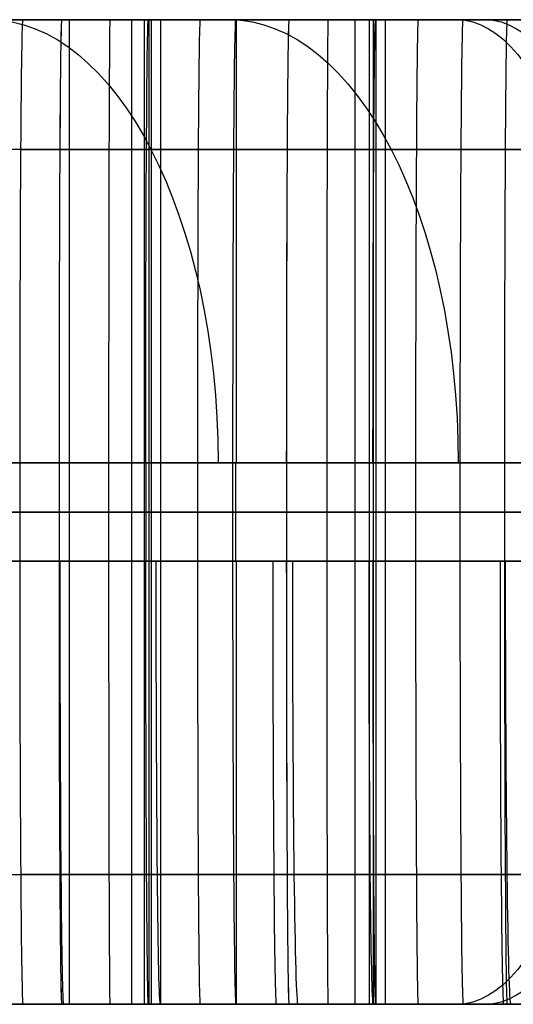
# Model space of a CAD drawing. Extents: x -879 to 919, y -7 to 33.
# Tile 23 of 66: x -104 to -84, y -7 to 33. Entities that reach past the tile are written whole.
import ezdxf

# ---------------------------------------------------------------- set-up
doc = ezdxf.new("R2010")
doc.units = 0
doc.layers.add('IGES_LEVEL_0', color=7, linetype='CONTINUOUS')

msp = doc.modelspace()

# ---------------------------------------------------------------- linework, layer by layer
at = {"layer": 'IGES_LEVEL_0'}
for p, q in [((-187.36, 33.426, 163.15), (-98.682, 33.426, 163.15)), ((-98.682, 33.426, 157.148), (-179.954, 33.426, 157.148)), ((-98.504, 33.426, 1198.688), (-116.771, 33.426, 1198.625)), ((-98.504, 33.426, 1198.688), (-116.771, 33.426, 1198.625)), ((-110.684, 33.426, 1724.789), (-103.62, 33.426, 1724.831)), ((-110.684, 33.426, 1724.789), (-103.62, 33.426, 1724.831)), ((-109.31, 33.426, 1204.627), (-102.038, 33.426, 1204.67)), ((-109.31, 33.426, 1204.627), (-102.038, 33.426, 1204.67)), ((-107.539, 33.426, 683.432), (-100.078, 33.426, 683.432)), ((-89.273, 33.426, 677.493), (-107.539, 33.426, 677.429)), ((-88.904, 33.426, 1718.976), (-107.15, 33.426, 1718.807)), ((-88.904, 33.426, 1718.976), (-107.15, 33.426, 1718.807)), ((-107.071, 33.426, 455.017), (-103.649, 33.426, 453.239)), ((-102.324, 33.426, 970.645), (-105.674, 33.426, 972.532)), ((-105.14, 33.426, 1506.535), (-101.905, 33.426, 1504.244)), ((-105.14, 33.426, 1506.535), (-101.905, 33.426, 1504.244)), ((-104.994, 33.426, 979.092), (-101.668, 33.426, 977.142)), ((-104.277, 33.426, 1498.621), (-99.198, 33.426, 1495.362)), ((-104.277, 33.426, 1498.621), (-99.198, 33.426, 1495.362)), ((-100.768, 33.426, 445.202), (-104.245, 33.426, 446.851)), ((-103.649, 33.426, 453.239), (-100.186, 33.426, 451.544)), ((-103.62, 33.426, 1724.831), (-57.023, 33.426, 1725.791)), ((-103.62, 33.426, 1724.831), (-57.023, 33.426, 1725.791)), ((-98.929, 33.426, 968.84), (-102.324, 33.426, 970.645)), ((-102.038, 33.426, 1204.67), (-94.974, 33.426, 1204.712)), ((-102.038, 33.426, 1204.67), (-94.974, 33.426, 1204.712)), ((-101.905, 33.426, 1504.244), (-98.604, 33.426, 1502.049)), ((-101.905, 33.426, 1504.244), (-98.604, 33.426, 1502.049)), ((-101.738, 33.426, 1496.992), (-101.738, -6.574, 1496.992)), ((-101.668, 33.426, 977.142), (-98.292, 33.426, 975.279)), ((-97.253, 33.426, 443.626), (-100.768, 33.426, 445.202)), ((-100.186, 33.426, 451.544), (-96.684, 33.426, 449.929)), ((-100.078, 33.426, 683.432), (-92.806, 33.426, 683.475)), ((-95.896, 33.426, 1493.392), (-99.198, 33.426, 1495.362)), ((-99.198, 33.426, 1495.362), (-99.198, -6.574, 1495.362)), ((-95.896, 33.426, 1493.392), (-99.198, 33.426, 1495.362)), ((-99.198, 33.426, 1495.362), (-99.198, -6.574, 1495.362)), ((-95.491, 33.426, 967.113), (-98.929, 33.426, 968.84)), ((-98.682, 33.426, 163.15), (-91.221, 33.426, 163.15)), ((-80.415, 33.426, 157.211), (-98.682, 33.426, 157.148)), ((-98.682, 33.426, 157.148), (-98.682, -6.574, 157.148)), ((-98.604, 33.426, 1502.049), (-95.24, 33.426, 1499.951)), ((-98.604, 33.426, 1502.049), (-95.24, 33.426, 1499.951)), ((-80.258, 33.426, 1198.857), (-98.504, 33.426, 1198.688)), ((-98.504, 33.426, 1198.688), (-98.504, -6.574, 1198.688)), ((-80.258, 33.426, 1198.857), (-98.504, 33.426, 1198.688)), ((-98.504, 33.426, 1198.688), (-98.504, -6.574, 1198.688)), ((-98.406, 33.426, 677.461), (-98.406, -6.574, 677.461)), ((-98.292, 33.426, 975.279), (-94.871, 33.426, 973.501)), ((-98.027, 33.426, 1718.891), (-98.027, -6.574, 1718.891)), ((-93.705, 33.426, 442.122), (-97.253, 33.426, 443.626)), ((-96.684, 33.426, 449.929), (-93.148, 33.426, 448.392)), ((-92.546, 33.426, 1491.505), (-95.896, 33.426, 1493.392)), ((-92.546, 33.426, 1491.505), (-95.896, 33.426, 1493.392)), ((-92.013, 33.426, 965.463), (-95.491, 33.426, 967.113)), ((-95.24, 33.426, 1499.951), (-91.914, 33.426, 1498.001)), ((-95.24, 33.426, 1499.951), (-91.914, 33.426, 1498.001)), ((-94.974, 33.426, 1204.712), (-48.377, 33.426, 1205.672)), ((-94.974, 33.426, 1204.712), (-48.377, 33.426, 1205.672)), ((-94.871, 33.426, 973.501), (-91.407, 33.426, 971.806)), ((-90.127, 33.426, 440.688), (-93.705, 33.426, 442.122)), ((-93.148, 33.426, 448.392), (-89.58, 33.426, 446.93)), ((-92.806, 33.426, 683.475), (-85.743, 33.426, 683.517)), ((-89.151, 33.426, 1489.7), (-92.546, 33.426, 1491.505)), ((-89.151, 33.426, 1489.7), (-92.546, 33.426, 1491.505)), ((-88.498, 33.426, 963.888), (-92.013, 33.426, 965.463)), ((-91.914, 33.426, 1498.001), (-88.538, 33.426, 1496.138)), ((-91.914, 33.426, 1498.001), (-88.538, 33.426, 1496.138)), ((-91.407, 33.426, 971.806), (-87.906, 33.426, 970.192)), ((-91.221, 33.426, 163.15), (-83.949, 33.426, 163.193)), ((-86.522, 33.426, 439.321), (-90.127, 33.426, 440.688)), ((-90.127, 33.426, 440.688), (-90.127, -6.574, 440.688)), ((-89.58, 33.426, 446.93), (-85.984, 33.426, 445.54)), ((-89.549, 33.426, 157.179), (-89.549, -6.574, 157.179)), ((-89.381, 33.426, 1198.772), (-89.381, -6.574, 1198.772)), ((-71.027, 33.426, 677.662), (-89.273, 33.426, 677.493)), ((-89.273, 33.426, 677.493), (-89.273, -6.574, 677.493)), ((-85.713, 33.426, 1487.973), (-89.151, 33.426, 1489.7)), ((-85.713, 33.426, 1487.973), (-89.151, 33.426, 1489.7)), ((-70.638, 33.426, 1719.357), (-88.904, 33.426, 1718.976)), ((-88.904, 33.426, 1718.976), (-88.904, -6.574, 1718.976)), ((-70.638, 33.426, 1719.357), (-88.904, 33.426, 1718.976)), ((-88.904, 33.426, 1718.976), (-88.904, -6.574, 1718.976)), ((-88.538, 33.426, 1496.138), (-85.116, 33.426, 1494.361)), ((-88.538, 33.426, 1496.138), (-85.116, 33.426, 1494.361)), ((-84.951, 33.426, 962.384), (-88.498, 33.426, 963.888)), ((-87.906, 33.426, 970.192), (-84.369, 33.426, 968.655)), ((-82.892, 33.426, 438.019), (-86.522, 33.426, 439.321)), ((-85.984, 33.426, 445.54), (-83.696, 33.426, 444.679)), ((-83.696, 33.426, 444.679), (-85.984, 33.426, 445.54)), ((-85.743, 33.426, 683.517), (-39.146, 33.426, 684.477)), ((-82.235, 33.426, 1486.323), (-85.713, 33.426, 1487.973)), ((-82.235, 33.426, 1486.323), (-85.713, 33.426, 1487.973)), ((-85.116, 33.426, 1494.361), (-81.653, 33.426, 1492.666)), ((-85.116, 33.426, 1494.361), (-81.653, 33.426, 1492.666)), ((-81.372, 33.426, 960.95), (-84.951, 33.426, 962.384)), ((-84.369, 33.426, 968.655), (-80.802, 33.426, 967.192)), ((-83.949, 33.426, 163.193), (-76.885, 33.426, 163.235)), ((-103.234, 28.154, 1521.19), (-105.919, 28.154, 1523.505)), ((-101.469, 28.154, 991.892), (-104.459, 28.154, 993.88)), ((-101.062, 28.154, 466.237), (-104.154, 28.154, 467.943)), ((-103.706, 28.154, 1737.559), (-59.406, 28.154, 1738.439)), ((-100.468, 28.154, 1518.957), (-103.234, 28.154, 1521.19)), ((-98.411, 28.154, 989.985), (-101.469, 28.154, 991.892)), ((-97.917, 28.154, 464.603), (-101.062, 28.154, 466.237)), ((-97.624, 28.154, 1516.807), (-100.468, 28.154, 1518.957)), ((-95.376, 28.154, 988.206), (-98.411, 28.154, 989.985)), ((-94.722, 28.154, 463.04), (-97.917, 28.154, 464.603)), ((-94.705, 28.154, 1514.739), (-97.624, 28.154, 1516.807)), ((-92.284, 28.154, 986.5), (-95.376, 28.154, 988.206)), ((-95.06, 28.154, 1217.44), (-50.76, 28.154, 1218.32)), ((-91.48, 28.154, 461.545), (-94.722, 28.154, 463.04)), ((-91.714, 28.154, 1512.751), (-94.705, 28.154, 1514.739)), ((-89.139, 28.154, 984.866), (-92.284, 28.154, 986.5)), ((-88.657, 28.154, 1510.844), (-91.714, 28.154, 1512.751)), ((-88.195, 28.154, 460.117), (-91.48, 28.154, 461.545)), ((-85.944, 28.154, 983.302), (-89.139, 28.154, 984.866)), ((-85.621, 28.154, 1509.065), (-88.657, 28.154, 1510.844)), ((-84.869, 28.154, 458.754), (-88.195, 28.154, 460.117)), ((-82.702, 28.154, 981.807), (-85.944, 28.154, 983.302)), ((-85.829, 28.154, 696.245), (-41.529, 28.154, 697.125)), ((-82.53, 28.154, 1507.359), (-85.621, 28.154, 1509.065)), ((-81.506, 28.154, 457.455), (-84.869, 28.154, 458.754)), ((-98.682, 15.426, 181.15), (-187.36, 15.426, 181.15)), ((-110.791, 15.426, 1742.788), (-103.742, 15.426, 1742.831)), ((-103.742, 15.426, 1742.831), (-110.791, 15.426, 1742.788)), ((-109.362, 15.426, 1222.627), (-102.145, 15.426, 1222.67)), ((-102.145, 15.426, 1222.67), (-109.362, 15.426, 1222.627)), ((-109.362, 15.426, 1222.627), (-102.145, 15.426, 1222.67)), ((-100.131, 15.426, 701.432), (-107.539, 15.426, 701.432)), ((-102.854, 15.426, 473.279), (-104.915, 15.426, 474.51)), ((-102.905, 15.426, 1527.883), (-104.521, 15.426, 1529.376)), ((-102.905, 15.426, 1527.883), (-104.521, 15.426, 1529.376)), ((-102.045, 15.426, 998.62), (-103.925, 15.426, 999.955)), ((-59.785, 15.426, 1743.701), (-103.742, 15.426, 1742.831)), ((-103.742, 15.426, 1742.831), (-103.742, 11.426, 1742.831)), ((-103.742, 15.426, 1742.831), (-103.742, 11.426, 1742.831)), ((-59.785, 15.426, 1743.701), (-103.742, 15.426, 1742.831)), ((-101.245, 15.426, 1526.416), (-102.905, 15.426, 1527.883)), ((-101.245, 15.426, 1526.416), (-102.905, 15.426, 1527.883)), ((-100.747, 15.426, 472.074), (-102.854, 15.426, 473.279)), ((-102.145, 15.426, 1222.67), (-95.096, 15.426, 1222.712)), ((-102.145, 15.426, 1222.67), (-102.145, 11.426, 1222.67)), ((-102.145, 15.426, 1222.67), (-102.145, 11.426, 1222.67)), ((-95.096, 15.426, 1222.712), (-102.145, 15.426, 1222.67)), ((-100.121, 15.426, 997.311), (-102.045, 15.426, 998.62)), ((-99.542, 15.426, 1524.976), (-101.245, 15.426, 1526.416)), ((-99.542, 15.426, 1524.976), (-101.245, 15.426, 1526.416)), ((-98.593, 15.426, 470.896), (-100.747, 15.426, 472.074)), ((-92.913, 15.426, 701.474), (-100.131, 15.426, 701.432)), ((-100.131, 15.426, 701.432), (-100.131, 11.426, 701.432)), ((-100.131, 15.426, 701.432), (-92.913, 15.426, 701.474)), ((-100.131, 15.426, 701.432), (-92.913, 15.426, 701.474)), ((-98.152, 15.426, 996.028), (-100.121, 15.426, 997.311)), ((-97.795, 15.426, 1523.562), (-99.542, 15.426, 1524.976)), ((-97.795, 15.426, 1523.562), (-99.542, 15.426, 1524.976)), ((-91.274, 15.426, 181.15), (-98.682, 15.426, 181.15)), ((-98.682, 15.426, 181.15), (-98.682, 11.426, 181.15)), ((-98.62, 15.426, 1222.691), (-98.62, 11.426, 1222.691)), ((-96.393, 15.426, 469.743), (-98.593, 15.426, 470.896)), ((-96.136, 15.426, 994.772), (-98.152, 15.426, 996.028)), ((-96.005, 15.426, 1522.175), (-97.795, 15.426, 1523.562)), ((-96.005, 15.426, 1522.175), (-97.795, 15.426, 1523.562)), ((-96.522, 15.426, 701.453), (-96.522, 11.426, 701.453)), ((-94.145, 15.426, 468.615), (-96.393, 15.426, 469.743)), ((-94.076, 15.426, 993.541), (-96.136, 15.426, 994.772)), ((-94.17, 15.426, 1520.814), (-96.005, 15.426, 1522.175)), ((-94.17, 15.426, 1520.814), (-96.005, 15.426, 1522.175)), ((-51.138, 15.426, 1223.582), (-95.096, 15.426, 1222.712)), ((-95.096, 15.426, 1222.712), (-95.096, 11.426, 1222.712)), ((-95.096, 15.426, 1222.712), (-95.096, 11.426, 1222.712)), ((-51.138, 15.426, 1223.582), (-95.096, 15.426, 1222.712)), ((-94.978, 15.426, 181.15), (-94.978, 11.426, 181.15)), ((-92.291, 15.426, 1519.479), (-94.17, 15.426, 1520.814)), ((-92.291, 15.426, 1519.479), (-94.17, 15.426, 1520.814)), ((-89.507, 15.426, 466.438), (-94.145, 15.426, 468.615)), ((-91.968, 15.426, 992.337), (-94.076, 15.426, 993.541)), ((-85.865, 15.426, 701.517), (-92.913, 15.426, 701.474)), ((-92.913, 15.426, 701.474), (-85.865, 15.426, 701.517)), ((-92.913, 15.426, 701.474), (-92.913, 11.426, 701.474)), ((-90.367, 15.426, 1518.17), (-92.291, 15.426, 1519.479)), ((-90.367, 15.426, 1518.17), (-92.291, 15.426, 1519.479)), ((-89.815, 15.426, 991.158), (-91.968, 15.426, 992.337)), ((-84.056, 15.426, 181.193), (-91.274, 15.426, 181.15)), ((-91.274, 15.426, 181.15), (-91.274, 11.426, 181.15)), ((-91.274, 15.426, 181.15), (-84.056, 15.426, 181.193)), ((-91.274, 15.426, 181.15), (-84.056, 15.426, 181.193)), ((-88.397, 15.426, 1516.888), (-90.367, 15.426, 1518.17)), ((-88.397, 15.426, 1516.888), (-90.367, 15.426, 1518.17)), ((-87.614, 15.426, 990.005), (-89.815, 15.426, 991.158)), ((-84.677, 15.426, 464.363), (-89.507, 15.426, 466.438)), ((-89.389, 15.426, 701.496), (-89.389, 11.426, 701.496)), ((-86.382, 15.426, 1515.631), (-88.397, 15.426, 1516.888)), ((-86.382, 15.426, 1515.631), (-88.397, 15.426, 1516.888)), ((-87.665, 15.426, 181.171), (-87.665, 11.426, 181.171)), ((-85.367, 15.426, 988.878), (-87.614, 15.426, 990.005)), ((-84.321, 15.426, 1514.4), (-86.382, 15.426, 1515.631)), ((-84.321, 15.426, 1514.4), (-86.382, 15.426, 1515.631)), ((-41.907, 15.426, 702.387), (-85.865, 15.426, 701.517)), ((-85.865, 15.426, 701.517), (-85.865, 11.426, 701.517)), ((-80.729, 15.426, 986.7), (-85.367, 15.426, 988.878)), ((-79.652, 15.426, 462.39), (-84.677, 15.426, 464.363)), ((-82.214, 15.426, 1513.196), (-84.321, 15.426, 1514.4)), ((-82.214, 15.426, 1513.196), (-84.321, 15.426, 1514.4)), ((-77.007, 15.426, 181.235), (-84.056, 15.426, 181.193)), ((-84.056, 15.426, 181.193), (-84.056, 11.426, 181.193)), ((-84.056, 15.426, 181.193), (-77.007, 15.426, 181.235)), ((-84.056, 15.426, 181.193), (-77.007, 15.426, 181.235)), ((-187.955, 13.426, 157.148), (-98.682, 13.426, 157.148)), ((-98.682, 13.426, 181.15), (-187.36, 13.426, 181.15)), ((-98.504, 13.426, 1198.688), (-116.771, 13.426, 1198.625)), ((-103.742, 13.426, 1742.831), (-110.791, 13.426, 1742.788)), ((-102.145, 13.426, 1222.67), (-109.362, 13.426, 1222.627)), ((-100.131, 13.426, 701.432), (-107.539, 13.426, 701.432)), ((-89.273, 13.426, 677.493), (-107.539, 13.426, 677.429)), ((-88.904, 13.426, 1718.976), (-107.15, 13.426, 1718.807)), ((-102.324, 13.426, 970.645), (-105.674, 13.426, 972.532)), ((-102.854, 13.426, 473.279), (-104.915, 13.426, 474.51)), ((-102.905, 13.426, 1527.883), (-104.521, 13.426, 1529.376)), ((-104.277, 13.426, 1498.621), (-99.198, 13.426, 1495.362)), ((-100.768, 13.426, 445.202), (-104.245, 13.426, 446.851)), ((-102.045, 13.426, 998.62), (-103.925, 13.426, 999.955)), ((-103.742, 13.426, 1742.831), (-59.785, 13.426, 1743.701)), ((-101.245, 13.426, 1526.416), (-102.905, 13.426, 1527.883)), ((-100.747, 13.426, 472.074), (-102.854, 13.426, 473.279)), ((-98.929, 13.426, 968.84), (-102.324, 13.426, 970.645)), ((-95.096, 13.426, 1222.712), (-102.145, 13.426, 1222.67)), ((-100.121, 13.426, 997.311), (-102.045, 13.426, 998.62)), ((-99.542, 13.426, 1524.976), (-101.245, 13.426, 1526.416)), ((-97.253, 13.426, 443.626), (-100.768, 13.426, 445.202)), ((-98.593, 13.426, 470.896), (-100.747, 13.426, 472.074)), ((-92.913, 13.426, 701.474), (-100.131, 13.426, 701.432)), ((-98.152, 13.426, 996.028), (-100.121, 13.426, 997.311)), ((-97.795, 13.426, 1523.562), (-99.542, 13.426, 1524.976)), ((-95.896, 13.426, 1493.392), (-99.198, 13.426, 1495.362)), ((-95.491, 13.426, 967.113), (-98.929, 13.426, 968.84)), ((-91.274, 13.426, 181.15), (-98.682, 13.426, 181.15)), ((-80.415, 13.426, 157.211), (-98.682, 13.426, 157.148)), ((-96.393, 13.426, 469.743), (-98.593, 13.426, 470.896)), ((-80.258, 13.426, 1198.857), (-98.504, 13.426, 1198.688)), ((-96.136, 13.426, 994.772), (-98.152, 13.426, 996.028)), ((-96.005, 13.426, 1522.175), (-97.795, 13.426, 1523.562)), ((-93.705, 13.426, 442.122), (-97.253, 13.426, 443.626)), ((-94.145, 13.426, 468.615), (-96.393, 13.426, 469.743)), ((-94.076, 13.426, 993.541), (-96.136, 13.426, 994.772)), ((-94.17, 13.426, 1520.814), (-96.005, 13.426, 1522.175)), ((-92.546, 13.426, 1491.505), (-95.896, 13.426, 1493.392)), ((-92.013, 13.426, 965.463), (-95.491, 13.426, 967.113)), ((-95.096, 13.426, 1222.712), (-51.138, 13.426, 1223.582)), ((-92.291, 13.426, 1519.479), (-94.17, 13.426, 1520.814)), ((-89.507, 13.426, 466.438), (-94.145, 13.426, 468.615)), ((-91.968, 13.426, 992.337), (-94.076, 13.426, 993.541)), ((-90.127, 13.426, 440.688), (-93.705, 13.426, 442.122)), ((-85.865, 13.426, 701.517), (-92.913, 13.426, 701.474)), ((-89.151, 13.426, 1489.7), (-92.546, 13.426, 1491.505)), ((-90.367, 13.426, 1518.17), (-92.291, 13.426, 1519.479)), ((-88.498, 13.426, 963.888), (-92.013, 13.426, 965.463)), ((-89.815, 13.426, 991.158), (-91.968, 13.426, 992.337)), ((-84.056, 13.426, 181.193), (-91.274, 13.426, 181.15)), ((-88.397, 13.426, 1516.888), (-90.367, 13.426, 1518.17)), ((-86.522, 13.426, 439.321), (-90.127, 13.426, 440.688)), ((-87.614, 13.426, 990.005), (-89.815, 13.426, 991.158)), ((-84.677, 13.426, 464.363), (-89.507, 13.426, 466.438)), ((-71.027, 13.426, 677.662), (-89.273, 13.426, 677.493)), ((-85.713, 13.426, 1487.973), (-89.151, 13.426, 1489.7)), ((-70.638, 13.426, 1719.357), (-88.904, 13.426, 1718.976)), ((-84.951, 13.426, 962.384), (-88.498, 13.426, 963.888)), ((-86.382, 13.426, 1515.631), (-88.397, 13.426, 1516.888)), ((-85.367, 13.426, 988.878), (-87.614, 13.426, 990.005)), ((-82.892, 13.426, 438.019), (-86.522, 13.426, 439.321)), ((-84.321, 13.426, 1514.4), (-86.382, 13.426, 1515.631)), ((-85.865, 13.426, 701.517), (-41.907, 13.426, 702.387)), ((-82.235, 13.426, 1486.323), (-85.713, 13.426, 1487.973)), ((-80.729, 13.426, 986.7), (-85.367, 13.426, 988.878)), ((-81.372, 13.426, 960.95), (-84.951, 13.426, 962.384)), ((-79.652, 13.426, 462.39), (-84.677, 13.426, 464.363)), ((-82.214, 13.426, 1513.196), (-84.321, 13.426, 1514.4)), ((-77.007, 13.426, 181.235), (-84.056, 13.426, 181.193)), ((-98.682, 11.426, 181.15), (-187.36, 11.426, 181.15)), ((-103.742, 11.426, 1742.831), (-110.791, 11.426, 1742.788)), ((-109.362, 11.426, 1222.627), (-102.145, 11.426, 1222.67)), ((-102.145, 11.426, 1222.67), (-109.362, 11.426, 1222.627)), ((-100.131, 11.426, 701.432), (-107.539, 11.426, 701.432)), ((-104.915, 11.426, 474.51), (-102.854, 11.426, 473.279)), ((-104.521, 11.426, 1529.376), (-102.905, 11.426, 1527.883)), ((-104.521, 11.426, 1529.376), (-102.905, 11.426, 1527.883)), ((-103.925, 11.426, 999.955), (-102.045, 11.426, 998.62)), ((-59.785, 11.426, 1743.701), (-103.742, 11.426, 1742.831)), ((-59.785, 11.426, 1743.701), (-103.742, 11.426, 1742.831)), ((-102.905, 11.426, 1527.883), (-101.245, 11.426, 1526.416)), ((-102.905, 11.426, 1527.883), (-101.245, 11.426, 1526.416)), ((-102.854, 11.426, 473.279), (-100.747, 11.426, 472.074)), ((-102.145, 11.426, 1222.67), (-95.096, 11.426, 1222.712)), ((-95.096, 11.426, 1222.712), (-102.145, 11.426, 1222.67)), ((-102.045, 11.426, 998.62), (-100.121, 11.426, 997.311)), ((-101.245, 11.426, 1526.416), (-99.542, 11.426, 1524.976)), ((-101.245, 11.426, 1526.416), (-99.542, 11.426, 1524.976)), ((-100.747, 11.426, 472.074), (-98.593, 11.426, 470.896)), ((-92.913, 11.426, 701.474), (-100.131, 11.426, 701.432)), ((-100.131, 11.426, 701.432), (-92.913, 11.426, 701.474)), ((-100.121, 11.426, 997.311), (-98.152, 11.426, 996.028)), ((-99.542, 11.426, 1524.976), (-97.795, 11.426, 1523.562)), ((-99.542, 11.426, 1524.976), (-97.795, 11.426, 1523.562)), ((-91.274, 11.426, 181.15), (-98.682, 11.426, 181.15)), ((-98.593, 11.426, 470.896), (-96.393, 11.426, 469.743)), ((-98.152, 11.426, 996.028), (-96.136, 11.426, 994.772)), ((-97.795, 11.426, 1523.562), (-96.005, 11.426, 1522.175)), ((-97.795, 11.426, 1523.562), (-96.005, 11.426, 1522.175)), ((-96.393, 11.426, 469.743), (-94.145, 11.426, 468.615)), ((-96.136, 11.426, 994.772), (-94.076, 11.426, 993.541)), ((-96.005, 11.426, 1522.175), (-94.17, 11.426, 1520.814)), ((-96.005, 11.426, 1522.175), (-94.17, 11.426, 1520.814)), ((-51.138, 11.426, 1223.582), (-95.096, 11.426, 1222.712)), ((-51.138, 11.426, 1223.582), (-95.096, 11.426, 1222.712)), ((-94.17, 11.426, 1520.814), (-92.291, 11.426, 1519.479)), ((-94.17, 11.426, 1520.814), (-92.291, 11.426, 1519.479)), ((-94.145, 11.426, 468.615), (-89.507, 11.426, 466.438)), ((-94.076, 11.426, 993.541), (-91.968, 11.426, 992.337)), ((-85.865, 11.426, 701.517), (-92.913, 11.426, 701.474)), ((-92.913, 11.426, 701.474), (-85.865, 11.426, 701.517)), ((-92.291, 11.426, 1519.479), (-90.367, 11.426, 1518.17)), ((-92.291, 11.426, 1519.479), (-90.367, 11.426, 1518.17)), ((-91.968, 11.426, 992.337), (-89.815, 11.426, 991.158)), ((-84.056, 11.426, 181.193), (-91.274, 11.426, 181.15)), ((-84.056, 11.426, 181.193), (-91.274, 11.426, 181.15)), ((-90.367, 11.426, 1518.17), (-88.397, 11.426, 1516.888)), ((-90.367, 11.426, 1518.17), (-88.397, 11.426, 1516.888)), ((-89.815, 11.426, 991.158), (-87.614, 11.426, 990.005)), ((-89.507, 11.426, 466.438), (-84.677, 11.426, 464.363)), ((-88.397, 11.426, 1516.888), (-86.382, 11.426, 1515.631)), ((-88.397, 11.426, 1516.888), (-86.382, 11.426, 1515.631)), ((-87.614, 11.426, 990.005), (-85.367, 11.426, 988.878)), ((-86.382, 11.426, 1515.631), (-84.321, 11.426, 1514.4)), ((-86.382, 11.426, 1515.631), (-84.321, 11.426, 1514.4)), ((-41.907, 11.426, 702.387), (-85.865, 11.426, 701.517)), ((-85.367, 11.426, 988.878), (-80.729, 11.426, 986.7)), ((-84.677, 11.426, 464.363), (-79.652, 11.426, 462.39)), ((-84.321, 11.426, 1514.4), (-82.214, 11.426, 1513.196)), ((-84.321, 11.426, 1514.4), (-82.214, 11.426, 1513.196)), ((-77.007, 11.426, 181.235), (-84.056, 11.426, 181.193)), ((-105.554, -1.302, 468.75), (-102.697, -1.302, 467.126)), ((-105.448, -1.302, 1523.087), (-103.003, -1.302, 1520.997)), ((-105.032, -1.302, 994.275), (-102.335, -1.302, 992.455)), ((-59.359, -1.302, 1738.441), (-103.701, -1.302, 1737.559)), ((-103.003, -1.302, 1520.997), (-100.492, -1.302, 1518.976)), ((-102.697, -1.302, 467.126), (-99.792, -1.302, 465.565)), ((-102.335, -1.302, 992.455), (-99.582, -1.302, 990.701)), ((-100.492, -1.302, 1518.976), (-97.915, -1.302, 1517.021)), ((-99.792, -1.302, 465.565), (-96.842, -1.302, 464.067)), ((-99.582, -1.302, 990.701), (-96.775, -1.302, 989.013)), ((-97.915, -1.302, 1517.021), (-95.278, -1.302, 1515.134)), ((-96.842, -1.302, 464.067), (-93.849, -1.302, 462.629)), ((-96.775, -1.302, 989.013), (-93.918, -1.302, 987.389)), ((-95.278, -1.302, 1515.134), (-92.581, -1.302, 1513.314)), ((-50.712, -1.302, 1218.322), (-95.055, -1.302, 1217.44)), ((-93.918, -1.302, 987.389), (-91.013, -1.302, 985.828)), ((-93.849, -1.302, 462.629), (-90.817, -1.302, 461.25)), ((-92.581, -1.302, 1513.314), (-89.828, -1.302, 1511.56)), ((-91.013, -1.302, 985.828), (-88.063, -1.302, 984.329)), ((-90.817, -1.302, 461.25), (-87.748, -1.302, 459.929)), ((-89.828, -1.302, 1511.56), (-87.021, -1.302, 1509.872)), ((-88.063, -1.302, 984.329), (-85.071, -1.302, 982.891)), ((-87.748, -1.302, 459.929), (-84.643, -1.302, 458.664)), ((-87.021, -1.302, 1509.872), (-84.164, -1.302, 1508.248)), ((-41.481, -1.302, 697.127), (-85.824, -1.302, 696.245)), ((-85.071, -1.302, 982.891), (-82.039, -1.302, 981.512)), ((-84.643, -1.302, 458.664), (-81.506, -1.302, 457.455)), ((-84.164, -1.302, 1508.248), (-81.259, -1.302, 1506.687)), ((-98.682, -6.574, 163.15), (-187.36, -6.574, 163.15)), ((-179.954, -6.574, 157.148), (-98.682, -6.574, 157.148)), ((-116.771, -6.574, 1198.625), (-98.504, -6.574, 1198.688)), ((-116.771, -6.574, 1198.625), (-98.504, -6.574, 1198.688)), ((-103.61, -6.574, 1724.831), (-110.684, -6.574, 1724.789)), ((-103.61, -6.574, 1724.831), (-110.684, -6.574, 1724.789)), ((-102.038, -6.574, 1204.67), (-109.31, -6.574, 1204.627)), ((-102.038, -6.574, 1204.67), (-109.31, -6.574, 1204.627)), ((-100.078, -6.574, 683.432), (-107.539, -6.574, 683.432)), ((-107.539, -6.574, 677.429), (-89.273, -6.574, 677.493)), ((-107.15, -6.574, 1718.807), (-88.904, -6.574, 1718.976)), ((-107.15, -6.574, 1718.807), (-88.904, -6.574, 1718.976)), ((-103.525, -6.574, 978.216), (-106.991, -6.574, 980.321)), ((-103.411, -6.574, 453.119), (-106.109, -6.574, 454.506)), ((-105.674, -6.574, 972.532), (-102.324, -6.574, 970.645)), ((-99.198, -6.574, 1495.362), (-104.277, -6.574, 1498.621)), ((-99.198, -6.574, 1495.362), (-104.277, -6.574, 1498.621)), ((-104.245, -6.574, 446.851), (-100.768, -6.574, 445.202)), ((-100.64, -6.574, 1503.386), (-103.975, -6.574, 1505.693)), ((-100.64, -6.574, 1503.386), (-103.975, -6.574, 1505.693)), ((-58.092, -6.574, 1725.751), (-103.61, -6.574, 1724.831)), ((-58.092, -6.574, 1725.751), (-103.61, -6.574, 1724.831)), ((-100.001, -6.574, 976.208), (-103.525, -6.574, 978.216)), ((-100.687, -6.574, 451.783), (-103.411, -6.574, 453.119)), ((-102.324, -6.574, 970.645), (-98.929, -6.574, 968.84)), ((-94.964, -6.574, 1204.712), (-102.038, -6.574, 1204.67)), ((-94.964, -6.574, 1204.712), (-102.038, -6.574, 1204.67)), ((-100.768, -6.574, 445.202), (-97.253, -6.574, 443.626)), ((-97.939, -6.574, 450.497), (-100.687, -6.574, 451.783)), ((-97.236, -6.574, 1501.18), (-100.64, -6.574, 1503.386)), ((-97.236, -6.574, 1501.18), (-100.64, -6.574, 1503.386)), ((-92.806, -6.574, 683.475), (-100.078, -6.574, 683.432)), ((-97.331, -6.574, 974.769), (-100.001, -6.574, 976.208)), ((-99.198, -6.574, 1495.362), (-95.896, -6.574, 1493.392)), ((-99.198, -6.574, 1495.362), (-95.896, -6.574, 1493.392)), ((-98.929, -6.574, 968.84), (-95.491, -6.574, 967.113)), ((-91.221, -6.574, 163.15), (-98.682, -6.574, 163.15)), ((-98.682, -6.574, 157.148), (-80.415, -6.574, 157.211)), ((-98.504, -6.574, 1198.688), (-80.258, -6.574, 1198.857)), ((-98.504, -6.574, 1198.688), (-80.258, -6.574, 1198.857)), ((-92.378, -6.574, 448.069), (-97.939, -6.574, 450.497)), ((-94.632, -6.574, 973.382), (-97.331, -6.574, 974.769)), ((-97.253, -6.574, 443.626), (-93.705, -6.574, 442.122)), ((-93.77, -6.574, 1499.075), (-97.236, -6.574, 1501.18)), ((-93.77, -6.574, 1499.075), (-97.236, -6.574, 1501.18)), ((-95.896, -6.574, 1493.392), (-92.546, -6.574, 1491.505)), ((-95.896, -6.574, 1493.392), (-92.546, -6.574, 1491.505)), ((-95.491, -6.574, 967.113), (-92.013, -6.574, 965.463)), ((-49.446, -6.574, 1205.632), (-94.964, -6.574, 1204.712)), ((-49.446, -6.574, 1205.632), (-94.964, -6.574, 1204.712)), ((-91.908, -6.574, 972.045), (-94.632, -6.574, 973.382)), ((-90.247, -6.574, 1497.067), (-93.77, -6.574, 1499.075)), ((-90.247, -6.574, 1497.067), (-93.77, -6.574, 1499.075)), ((-93.705, -6.574, 442.122), (-90.127, -6.574, 440.688)), ((-85.732, -6.574, 683.517), (-92.806, -6.574, 683.475)), ((-92.546, -6.574, 1491.505), (-89.151, -6.574, 1489.7)), ((-92.546, -6.574, 1491.505), (-89.151, -6.574, 1489.7)), ((-86.74, -6.574, 445.826), (-92.378, -6.574, 448.069)), ((-92.013, -6.574, 965.463), (-88.498, -6.574, 963.888)), ((-89.16, -6.574, 970.759), (-91.908, -6.574, 972.045)), ((-83.949, -6.574, 163.193), (-91.221, -6.574, 163.15)), ((-87.576, -6.574, 1495.628), (-90.247, -6.574, 1497.067)), ((-87.576, -6.574, 1495.628), (-90.247, -6.574, 1497.067)), ((-90.127, -6.574, 440.688), (-86.522, -6.574, 439.321)), ((-89.273, -6.574, 677.493), (-71.027, -6.574, 677.662)), ((-83.599, -6.574, 968.332), (-89.16, -6.574, 970.759)), ((-89.151, -6.574, 1489.7), (-85.713, -6.574, 1487.973)), ((-89.151, -6.574, 1489.7), (-85.713, -6.574, 1487.973)), ((-88.904, -6.574, 1718.976), (-70.638, -6.574, 1719.357)), ((-88.904, -6.574, 1718.976), (-70.638, -6.574, 1719.357)), ((-88.498, -6.574, 963.888), (-84.951, -6.574, 962.384)), ((-84.878, -6.574, 1494.241), (-87.576, -6.574, 1495.628)), ((-84.878, -6.574, 1494.241), (-87.576, -6.574, 1495.628)), ((-85.984, -6.574, 445.54), (-86.74, -6.574, 445.826)), ((-86.522, -6.574, 439.321), (-82.892, -6.574, 438.019)), ((-83.696, -6.574, 444.679), (-85.984, -6.574, 445.54)), ((-40.215, -6.574, 684.437), (-85.732, -6.574, 683.517)), ((-85.713, -6.574, 1487.973), (-82.235, -6.574, 1486.323)), ((-85.713, -6.574, 1487.973), (-82.235, -6.574, 1486.323)), ((-84.951, -6.574, 962.384), (-81.372, -6.574, 960.95)), ((-82.154, -6.574, 1492.905), (-84.878, -6.574, 1494.241)), ((-82.154, -6.574, 1492.905), (-84.878, -6.574, 1494.241)), ((-83.948, -6.574, 163.193), (-83.949, -6.574, 163.193)), ((-76.875, -6.574, 163.236), (-83.948, -6.574, 163.193)), ((-81.176, -6.574, 443.784), (-83.696, -6.574, 444.679))]:
    msp.add_line(p, q, dxfattribs=at)
at = {"layer": 'IGES_LEVEL_0', "extrusion": (0.855842, -4.64828e-09, -0.517237)}
msp.add_arc((15.426, 783.641, -596.281), 18, 360, 90, dxfattribs=at)
at = {"layer": 'IGES_LEVEL_0', "extrusion": (0.999977, -1.93603e-06, 0.006773)}
msp.add_arc((15.425, 1725.492, -91.935), 18.001, 0.004, 89.996, dxfattribs=at)
msp.add_arc((15.425, 1725.492, -91.935), 18.001, 0.004, 89.996, dxfattribs=at)
at = {"layer": 'IGES_LEVEL_0', "extrusion": (0.999982, 3.52632e-05, 0.005977)}
msp.add_arc((15.429, 1205.257, -94.835), 18.001, 0.004, 89.996, dxfattribs=at)
at = {"layer": 'IGES_LEVEL_0', "extrusion": (0.999983, -3.5258e-05, 0.005906)}
msp.add_arc((15.421, 1205.25, -94.922), 18.001, 0.004, 89.996, dxfattribs=at)
at = {"layer": 'IGES_LEVEL_0', "extrusion": (0.999996, -7.08528e-09, 0.002935)}
msp.add_arc((15.425, 683.722, -98.072), 18.001, 0.0039, 89.9959, dxfattribs=at)
at = {"layer": 'IGES_LEVEL_0', "extrusion": (0.999996, 7.5858e-09, 0.002935)}
msp.add_arc((15.425, 683.722, -98.072), 18.001, 0.0039, 89.9959, dxfattribs=at)
at = {"layer": 'IGES_LEVEL_0', "extrusion": (1, -7.77156e-16, 0)}
for centre, start, end in [((15.426, 163.15, -98.682), 0, 90), ((11.426, 163.15, -98.682), 90, 180)]:
    msp.add_arc(centre, 18, start, end, dxfattribs=at)
at = {"layer": 'IGES_LEVEL_0', "extrusion": (0.999982, 0, 0.006012)}
for centre, start, end in [((15.426, 1205.262, -91.286), 0.0001, 90), ((15.426, 684.02, -85.189), 0, 90), ((11.426, 684.02, -85.184), 90, 180)]:
    msp.add_arc(centre, 18, start, end, dxfattribs=at)
at = {"layer": 'IGES_LEVEL_0', "extrusion": (0.999983, 0, 0.005871)}
for centre, start, end in [((15.426, 684.008, -92.403), 360, 90), ((15.426, 163.683, -86.6), 360, 90), ((11.426, 684.008, -92.403), 90, 180)]:
    msp.add_arc(centre, 18, start, end, dxfattribs=at)
at = {"layer": 'IGES_LEVEL_0', "extrusion": (0.855841, 6.4241e-09, -0.517239)}
msp.add_arc((15.426, 1234.457, -857.344), 18, 0, 90, dxfattribs=at)
at = {"layer": 'IGES_LEVEL_0', "extrusion": (0.999977, -1.93285e-06, 0.006773)}
msp.add_arc((15.425, 1205.327, -86.812), 18.001, 0.004, 89.996, dxfattribs=at)
msp.add_arc((15.425, 1205.327, -86.812), 18.001, 0.004, 89.996, dxfattribs=at)
at = {"layer": 'IGES_LEVEL_0', "extrusion": (1, 0, 0)}
msp.add_arc((15.426, 163.15, -94.951), 18, 0, 90, dxfattribs=at)
at = {"layer": 'IGES_LEVEL_0', "extrusion": (0.999982, 3.52582e-05, 0.005977)}
msp.add_arc((15.428, 684.016, -88.719), 18.001, 0.004, 89.996, dxfattribs=at)
at = {"layer": 'IGES_LEVEL_0', "extrusion": (0.999983, -3.5257e-05, 0.005906)}
msp.add_arc((15.422, 684.01, -88.769), 18.001, 0.004, 89.996, dxfattribs=at)
at = {"layer": 'IGES_LEVEL_0', "extrusion": (0.999996, -7.43125e-09, 0.002935)}
msp.add_arc((15.425, 163.416, -90.741), 18.001, 0.0039, 89.9959, dxfattribs=at)
at = {"layer": 'IGES_LEVEL_0', "extrusion": (0.999996, 8.07819e-09, 0.002935)}
msp.add_arc((15.425, 163.416, -90.741), 18.001, 0.0039, 89.9959, dxfattribs=at)
at = {"layer": 'IGES_LEVEL_0', "extrusion": (0.93608, -7.79423e-06, -0.351787)}
msp.add_arc((15.424, 386.812, -237.223), 18.001, 0.0038, 89.9958, dxfattribs=at)
at = {"layer": 'IGES_LEVEL_0', "extrusion": (0.93608, -7.79007e-06, -0.351787)}
msp.add_arc((15.424, 386.812, -237.223), 18.001, 0.0038, 89.9958, dxfattribs=at)
at = {"layer": 'IGES_LEVEL_0', "extrusion": (0.999977, -1.93505e-06, 0.006773)}
msp.add_arc((15.425, 684.081, -81.111), 18.001, 0.004, 89.996, dxfattribs=at)
at = {"layer": 'IGES_LEVEL_0', "extrusion": (0.935926, -3.55271e-15, -0.352198)}
for centre, start, end in [((15.426, 386.709, -236.175), 0, 90), ((11.426, 386.709, -236.175), 90, 180)]:
    msp.add_arc(centre, 18, start, end, dxfattribs=at)
at = {"layer": 'IGES_LEVEL_0', "extrusion": (0.999983, -3.52575e-05, 0.005906)}
msp.add_arc((15.422, 163.685, -82.985), 18.001, 0.004, 89.996, dxfattribs=at)
at = {"layer": 'IGES_LEVEL_0', "extrusion": (0.999982, 3.52578e-05, 0.005977)}
msp.add_arc((15.428, 163.691, -82.971), 18.001, 0.004, 89.996, dxfattribs=at)
at = {"layer": 'IGES_LEVEL_0', "extrusion": (0.999975, 0.000289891, 0.007066)}
for centre, end in [((11.458, 1725.519, -91.422), 179.9956), ((11.458, 1725.519, -91.422), 179.9957), ((11.453, 684.105, -80.903), 179.9956)]:
    msp.add_arc(centre, 18.001, 90.0042, end, dxfattribs=at)
at = {"layer": 'IGES_LEVEL_0', "extrusion": (0.999982, -3.52634e-05, 0.005977)}
msp.add_arc((11.424, 1205.257, -94.836), 18.001, 90.004, 179.996, dxfattribs=at)
at = {"layer": 'IGES_LEVEL_0', "extrusion": (0.999983, 3.5258e-05, 0.005906)}
msp.add_arc((11.431, 1205.25, -94.921), 18.001, 90.004, 179.996, dxfattribs=at)
at = {"layer": 'IGES_LEVEL_0', "extrusion": (0.999967, -2.46335e-09, 0.008163)}
msp.add_arc((11.426, 1725.619, -87.882), 18, 90, 180, dxfattribs=at)
at = {"layer": 'IGES_LEVEL_0', "extrusion": (0.999996, 7.08528e-09, 0.002935)}
msp.add_arc((11.428, 683.722, -98.072), 18.001, 90.0041, 179.9961, dxfattribs=at)
at = {"layer": 'IGES_LEVEL_0', "extrusion": (0.999996, -7.5858e-09, 0.002935)}
msp.add_arc((11.428, 683.722, -98.072), 18.001, 90.0041, 179.9961, dxfattribs=at)
at = {"layer": 'IGES_LEVEL_0', "extrusion": (0.999982, -3.55271e-15, 0.006012)}
msp.add_arc((11.426, 1205.262, -91.281), 18, 90, 179.9999, dxfattribs=at)
at = {"layer": 'IGES_LEVEL_0', "extrusion": (0.999952, 4.94574e-10, 0.009791)}
msp.add_arc((11.426, 1725.756, -81.145), 18, 90, 180, dxfattribs=at)
at = {"layer": 'IGES_LEVEL_0', "extrusion": (0.999975, 0.000289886, 0.007066)}
for end in [179.9956, 179.9957]:
    msp.add_arc((11.455, 1205.352, -86.451), 18.001, 90.0042, end, dxfattribs=at)
at = {"layer": 'IGES_LEVEL_0', "extrusion": (1, -3.55271e-15, 0)}
msp.add_arc((11.426, 163.15, -94.951), 18, 90, 180, dxfattribs=at)
at = {"layer": 'IGES_LEVEL_0', "extrusion": (0.999967, -2.00549e-09, 0.008163)}
msp.add_arc((11.426, 1205.447, -83.482), 18, 90, 180, dxfattribs=at)
at = {"layer": 'IGES_LEVEL_0', "extrusion": (0.999982, -3.52581e-05, 0.005977)}
msp.add_arc((11.424, 684.016, -88.72), 18.001, 90.004, 179.996, dxfattribs=at)
at = {"layer": 'IGES_LEVEL_0', "extrusion": (0.999983, 3.5257e-05, 0.005906)}
msp.add_arc((11.431, 684.01, -88.768), 18.001, 90.004, 179.996, dxfattribs=at)
at = {"layer": 'IGES_LEVEL_0', "extrusion": (0.999923, 2.5588e-09, 0.012436)}
msp.add_arc((11.426, 1725.957, -70.987), 18, 90, 180, dxfattribs=at)
at = {"layer": 'IGES_LEVEL_0', "extrusion": (0.999996, -1.01741e-08, 0.002935)}
msp.add_arc((11.428, 163.416, -90.741), 18.001, 90.0041, 179.9961, dxfattribs=at)
at = {"layer": 'IGES_LEVEL_0', "extrusion": (0.999952, -1.25377e-10, 0.009791)}
msp.add_arc((11.426, 1205.578, -77.592), 18, 90, 180, dxfattribs=at)
at = {"layer": 'IGES_LEVEL_0', "extrusion": (0.999983, -3.55271e-15, 0.005871)}
msp.add_arc((11.426, 163.683, -86.6), 18, 90, 180, dxfattribs=at)
at = {"layer": 'IGES_LEVEL_0', "extrusion": (0.93608, 7.79566e-06, -0.351787)}
msp.add_arc((11.428, 386.812, -237.223), 18.001, 90.0042, 179.9962, dxfattribs=at)
at = {"layer": 'IGES_LEVEL_0', "extrusion": (0.999975, 0.00028989, 0.007066)}
msp.add_arc((11.453, 684.105, -80.903), 18.001, 90.0042, 179.9957, dxfattribs=at)
at = {"layer": 'IGES_LEVEL_0', "extrusion": (0.999967, 2.83449e-10, 0.008163)}
msp.add_arc((11.426, 684.194, -78.506), 18, 90, 180, dxfattribs=at)
at = {"layer": 'IGES_LEVEL_0', "extrusion": (0.999982, 5.28942e-05, 0.005924)}
msp.add_arc((11.432, 163.686, -82.98), 18.001, 90.004, 179.996, dxfattribs=at)
at = {"layer": 'IGES_LEVEL_0', "extrusion": (0.999923, 2.16329e-10, 0.012436)}
msp.add_arc((11.426, 1205.771, -68.81), 18, 90, 180, dxfattribs=at)

doc.saveas('drawing.dxf')
